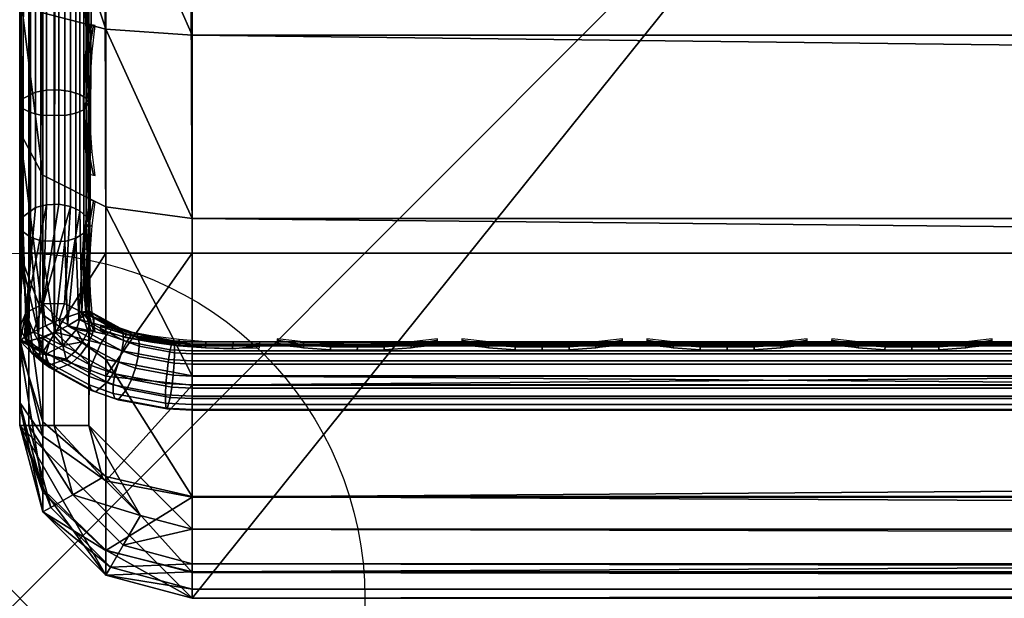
# Model space of a CAD drawing. Header units: inches. Extents: x 0 to 23, y -28 to 0.
# Tile 1 of 108: x 0 to 1.4, y -28 to -27.2. Entities that reach past the tile are written whole.
import ezdxf

# ---------------------------------------------------------------- set-up
doc = ezdxf.new("R2010")
doc.units = ezdxf.units.IN
doc.header["$LTSCALE"] = 0.03937
doc.header["$MEASUREMENT"] = 0
doc.header["$PDMODE"] = 35
doc.header["$PDSIZE"] = 1
for name, color, linetype in [('A-FURN-3-NODE', 7, 'Continuous'), ('A-FURN-3-ST', 151, 'Continuous'), ('A-FURN-3-ST-SEAM', 250, 'Continuous'), ('A-FURN-3-STITCH', 15, 'Continuous')]:
    doc.layers.add(name, color=color, linetype=linetype)
doc.layers.add('A-FURN-3-ST-LM', color=7, linetype='Continuous', true_color=0xffbd7a)

msp = doc.modelspace()

# ---------------------------------------------------------------- linework, layer by layer
at = {"layer": 'A-FURN-3-NODE'}
msp.add_point((0, -28.01), dxfattribs=at)

# ---------------------------------------------------------------- meshes
at = {"layer": 'A-FURN-3-ST'}
mesh = msp.add_polyface(dxfattribs=at)
corners = [(0.25, -0.4912, 5), (22.75, -27.51, 5), (0.25, -27.51, 5), (0.125, -0.4912, 5.0335), (0.125, -27.51, 5.0335), (0.0335, -0.4912, 5.125), (0.0335, -27.51, 5.125), (0, -0.4912, 5.25), (0, -27.51, 5.25), (0.25, -27.7013, 5.0381), (0.125, -27.6885, 5.069), (0.0335, -27.6535, 5.1535), (0, -27.635, 5.2835), (0.25, -26.91, 18), (0.125, -26.91, 17.9665), (0.25, -27.1947, 17.9625), (0.125, -27.186, 17.9302), (0.25, -27.46, 17.8526), (0.125, -27.4433, 17.8236), (0.25, -27.6878, 17.6778), (0.125, -27.6641, 17.6541), (0.0335, -26.91, 17.875), (0.0335, -27.1624, 17.8418), (0.0335, -27.3975, 17.7444), (0.0335, -27.5994, 17.5894), (0, -26.91, 17.75), (0, -27.13, 17.721), (0, -27.335, 17.6361), (0, -27.511, 17.501), (0.0335, -27.7544, 17.3875), (0, -27.6461, 17.325), (0.0335, -1.1, 17.875), (0.125, -1.1, 17.9665), (0.25, -1.1, 18), (22.75, -27.6878, 17.6778), (22.75, -27.46, 17.8526), (22.75, -27.1947, 17.9625), (0, -27.7265, 5.375), (0, -27.76, 5.5), (0, -0.2412, 5.5002), (0, -0.25, 16.9007), (0, -27.76, 16.9), (0, -1.1, 17.75), (0, -27.731, 17.12)]
mesh.append_faces([[corners[k] for k in face] for face in [(0, 1, 2), (3, 2, 4), (5, 4, 6), (7, 6, 8), (9, 10, 2), (2, 10, 4), (4, 10, 11), (4, 11, 6), (6, 11, 8), (8, 11, 12), (13, 14, 15), (15, 14, 16), (15, 16, 17), (17, 16, 18), (17, 18, 19), (19, 18, 20), (14, 21, 16), (16, 21, 22), (16, 22, 23, 18), (18, 23, 24, 20), (21, 25, 22), (22, 25, 26), (22, 26, 23), (23, 26, 27), (23, 27, 24), (24, 27, 28), (24, 28, 29), (29, 28, 30), (31, 25, 21), (32, 21, 14), (33, 14, 13), (19, 34, 17), (17, 35, 15), (15, 36, 13), (2, 1, 9), (12, 37, 8), (8, 38, 39), (40, 38, 41), (42, 41, 25), (25, 41, 43), (25, 43, 30), (30, 28, 25), (25, 28, 27), (25, 27, 26)]])
mesh = msp.add_polyface(dxfattribs=at)
corners = [(0.25, -1.1, 18), (22.75, -1.1, 18), (0.25, -0.8154, 17.9626), (22.75, -0.8154, 17.9626), (0.25, -0.5502, 17.8528), (22.75, -0.5502, 17.8528), (0.25, -0.3225, 17.6781), (0.25, -0.2998, 5.0381), (22.75, -0.2998, 5.0381), (0.25, -0.4912, 5), (0.25, -27.51, 5), (0.125, -0.4912, 5.0335), (0.125, -27.51, 5.0335), (0.0335, -0.4912, 5.125), (0.0335, -27.51, 5.125), (0, -0.4912, 5.25), (0.125, -0.3126, 5.069), (0.0335, -0.3477, 5.1536), (0, -0.3662, 5.2835), (0, -1.1, 17.75), (0.0335, -1.1, 17.875), (0, -0.8801, 17.7211), (0.0335, -0.8478, 17.8418), (0, -0.6752, 17.6362), (0.0335, -0.6127, 17.7445), (0, -0.4992, 17.5013), (0.0335, -0.4108, 17.5897), (0, -0.3641, 17.3254), (0.125, -1.1, 17.9665), (0.125, -0.8241, 17.9302), (0.125, -0.567, 17.8238), (0.125, -0.3462, 17.6544), (0, -26.91, 17.75), (0.0335, -26.91, 17.875), (0.125, -26.91, 17.9665), (0, -27.51, 5.25), (0, -0.2412, 5.5002), (0, -0.2747, 5.3751), (0, -27.76, 5.5), (0, -0.25, 16.9007), (0, -27.76, 16.9), (0, -0.2791, 17.1205), (0.25, -26.91, 18)]
mesh.append_faces([[corners[k] for k in face] for face in [(0, 1, 2), (2, 3, 4), (4, 5, 6), (7, 8, 9), (9, 10, 11), (11, 12, 13), (13, 14, 15), (16, 7, 11), (11, 7, 9), (11, 13, 16), (16, 13, 17), (13, 15, 17), (17, 15, 18), (19, 20, 21), (21, 20, 22), (21, 22, 23), (23, 22, 24), (23, 24, 25), (25, 24, 26), (25, 26, 27), (20, 28, 22), (22, 28, 29), (22, 29, 30, 24), (24, 30, 31, 26), (28, 0, 29), (29, 0, 2), (29, 2, 30), (30, 2, 4), (30, 4, 31), (31, 4, 6), (19, 32, 20), (20, 33, 28), (28, 34, 0), (35, 36, 15), (15, 37, 18), (36, 38, 39), (39, 40, 19), (21, 23, 19), (19, 23, 25), (19, 25, 27), (27, 41, 19), (19, 41, 39), (42, 1, 0)]])
mesh = msp.add_polyface(dxfattribs=at)
corners = [(22.9665, -0.4912, 5.125), (23, -27.51, 5.25), (22.9665, -27.51, 5.125), (22.875, -0.4912, 5.0335), (22.875, -27.51, 5.0335), (22.75, -0.4912, 5), (22.75, -27.51, 5), (22.875, -27.6885, 5.069), (22.75, -27.7013, 5.0381), (22.9665, -27.6535, 5.1535), (23, -27.635, 5.2835), (23, -26.91, 17.75), (22.9665, -26.91, 17.875), (23, -27.13, 17.721), (22.9665, -27.1624, 17.8418), (23, -27.335, 17.6361), (22.9665, -27.3975, 17.7444), (23, -27.511, 17.501), (22.9665, -27.5994, 17.5894), (23, -27.6461, 17.325), (22.875, -26.91, 17.9665), (22.875, -27.186, 17.9302), (22.875, -27.4433, 17.8236), (22.875, -27.6641, 17.6541), (22.75, -26.91, 18), (22.75, -27.1947, 17.9625), (22.75, -27.46, 17.8526), (22.75, -27.6878, 17.6778), (22.875, -1.1, 17.9665), (22.9665, -1.1, 17.875), (23, -1.1, 17.75), (23, -0.2412, 5.5002), (23, -27.76, 5.5), (23, -27.7265, 5.375), (23, -0.25, 16.9007), (23, -27.76, 16.9), (23, -27.731, 17.12), (0.25, -27.46, 17.8526), (0.25, -27.1947, 17.9625), (0.25, -26.91, 18), (0.25, -27.7013, 5.0381), (22.75, -1.1, 18)]
mesh.append_faces([[corners[k] for k in face] for face in [(0, 1, 2), (3, 2, 4), (5, 4, 6), (7, 8, 4), (4, 8, 6), (4, 2, 7), (7, 2, 9), (2, 1, 9), (9, 1, 10), (11, 12, 13), (13, 12, 14), (13, 14, 15), (15, 14, 16), (15, 16, 17), (17, 16, 18), (17, 18, 19), (12, 20, 14), (14, 20, 21), (14, 21, 22, 16), (16, 22, 23, 18), (20, 24, 21), (21, 24, 25), (21, 25, 22), (22, 25, 26), (22, 26, 23), (23, 26, 27), (28, 24, 20), (29, 20, 12), (30, 12, 11), (1, 31, 32), (1, 32, 33), (32, 34, 35), (35, 30, 11), (13, 15, 11), (11, 15, 17), (11, 17, 19), (19, 36, 11), (11, 36, 35), (33, 10, 1), (37, 27, 26), (38, 26, 25), (39, 25, 24), (40, 6, 8), (24, 41, 39)]])
mesh = msp.add_polyface(dxfattribs=at)
corners = [(23, -0.4912, 5.25), (23, -27.51, 5.25), (22.9665, -0.4912, 5.125), (22.9665, -27.51, 5.125), (22.875, -0.4912, 5.0335), (22.875, -27.51, 5.0335), (22.75, -0.4912, 5), (22.875, -0.3126, 5.069), (22.9665, -0.3477, 5.1536), (23, -0.3662, 5.2835), (22.75, -1.1, 18), (22.875, -1.1, 17.9665), (22.75, -0.8154, 17.9626), (22.875, -0.8241, 17.9302), (22.75, -0.5502, 17.8528), (22.875, -0.567, 17.8238), (22.75, -0.3225, 17.6781), (22.875, -0.3462, 17.6544), (22.9665, -1.1, 17.875), (22.9665, -0.8478, 17.8418), (22.9665, -0.6127, 17.7445), (22.9665, -0.4108, 17.5897), (23, -1.1, 17.75), (23, -0.8801, 17.7211), (23, -0.6752, 17.6362), (23, -0.4992, 17.5013), (22.9665, -0.2559, 17.3879), (23, -0.3641, 17.3254), (22.75, -26.91, 18), (22.875, -26.91, 17.9665), (22.9665, -26.91, 17.875), (0.25, -0.8154, 17.9626), (0.25, -0.5502, 17.8528), (0.25, -0.3225, 17.6781), (0.25, -0.4912, 5), (22.75, -0.2998, 5.0381), (22.75, -27.51, 5), (23, -0.2412, 5.5002), (23, -0.2747, 5.3751), (23, -0.25, 16.9007), (23, -27.76, 5.5), (23, -27.76, 16.9), (23, -0.2791, 17.1205)]
mesh.append_faces([[corners[k] for k in face] for face in [(0, 1, 2), (2, 3, 4), (4, 5, 6), (6, 7, 4), (4, 7, 8), (4, 8, 2), (2, 8, 0), (0, 8, 9), (10, 11, 12), (12, 11, 13), (12, 13, 14), (14, 13, 15), (14, 15, 16), (16, 15, 17), (11, 18, 13), (13, 18, 19), (13, 19, 20, 15), (15, 20, 21, 17), (18, 22, 19), (19, 22, 23), (19, 23, 20), (20, 23, 24), (20, 24, 21), (21, 24, 25), (21, 25, 26), (26, 25, 27), (10, 28, 11), (11, 29, 18), (18, 30, 22), (31, 10, 12), (32, 12, 14), (33, 14, 16), (34, 35, 6), (6, 36, 34), (0, 37, 1), (9, 38, 0), (37, 39, 40), (41, 39, 22), (39, 42, 22), (22, 42, 27), (22, 27, 25), (25, 24, 22), (22, 24, 23)]])
mesh = msp.add_polyface(dxfattribs=at)
corners = [(0.25, -28.01, 5.5), (0.125, -27.9765, 5.5), (0.25, -27.9719, 5.3087), (0.125, -27.941, 5.3215), (0.25, -27.8636, 5.1464), (0.125, -27.8399, 5.1701), (0.25, -27.7013, 5.0381), (0.125, -27.6885, 5.069), (0, -27.635, 5.2835), (0.0335, -27.6535, 5.1535), (0.0335, -27.7752, 5.2348), (0, -27.7265, 5.375), (0.0335, -27.8565, 5.3565), (0, -27.76, 5.5), (0.0335, -27.885, 5.5), (0.25, -28.01, 16.9), (0.125, -27.9765, 16.9), (0.0335, -27.885, 16.9), (0, -27.76, 16.9), (0.25, -27.6878, 17.6778), (0.125, -27.6641, 17.6541), (0.25, -27.8626, 17.45), (0.125, -27.8336, 17.4333), (0.25, -27.9725, 17.1847), (0.125, -27.9402, 17.176), (0.0335, -27.8518, 17.1523), (0, -27.731, 17.12), (0.0335, -27.5994, 17.5894), (0.0335, -27.7544, 17.3875), (0, -27.6461, 17.325), (22.75, -28.01, 16.9), (22.75, -27.9725, 17.1847), (22.75, -27.8626, 17.45), (22.75, -27.7013, 5.0381), (22.75, -27.8636, 5.1464), (22.75, -27.9719, 5.3087), (0, -27.51, 5.25)]
mesh.append_faces([[corners[k] for k in face] for face in [(0, 1, 2), (2, 1, 3), (2, 3, 4), (4, 3, 5), (4, 5, 6), (6, 5, 7), (8, 9, 10), (8, 10, 11), (11, 10, 12), (11, 12, 13), (13, 12, 14), (14, 12, 3), (14, 3, 1), (5, 3, 12, 10), (5, 10, 9, 7), (0, 15, 1), (1, 15, 16), (1, 16, 14), (14, 16, 17), (14, 17, 13), (13, 17, 18), (19, 20, 21), (21, 20, 22), (21, 22, 23), (23, 22, 24), (23, 24, 15), (15, 24, 16), (16, 24, 25), (16, 25, 17), (17, 25, 26), (17, 26, 18), (20, 27, 28, 22), (22, 28, 25, 24), (28, 29, 25), (25, 29, 26), (15, 30, 23), (23, 31, 21), (21, 32, 19), (0, 30, 15), (6, 33, 4), (4, 34, 2), (2, 35, 0), (36, 11, 13)]])
mesh = msp.add_polyface(dxfattribs=at)
corners = [(23, -27.7265, 5.375), (23, -27.76, 5.5), (22.9665, -27.8565, 5.3565), (22.9665, -27.885, 5.5), (22.875, -27.9765, 5.5), (22.875, -27.941, 5.3215), (22.75, -28.01, 5.5), (22.75, -27.9719, 5.3087), (22.875, -27.8399, 5.1701), (22.75, -27.8636, 5.1464), (22.875, -27.6885, 5.069), (22.75, -27.7013, 5.0381), (22.9665, -27.6535, 5.1535), (22.9665, -27.7752, 5.2348), (23, -27.635, 5.2835), (23, -27.76, 16.9), (22.9665, -27.885, 16.9), (22.875, -27.9765, 16.9), (22.75, -28.01, 16.9), (23, -27.6461, 17.325), (22.9665, -27.5994, 17.5894), (22.9665, -27.7544, 17.3875), (23, -27.731, 17.12), (22.9665, -27.8518, 17.1523), (22.875, -27.9402, 17.176), (22.75, -27.9725, 17.1847), (22.875, -27.6641, 17.6541), (22.875, -27.8336, 17.4333), (22.75, -27.6878, 17.6778), (22.75, -27.8626, 17.45), (0.25, -27.9725, 17.1847), (0.25, -27.8626, 17.45), (0.25, -27.6878, 17.6778), (0.25, -28.01, 5.5), (0.25, -27.8636, 5.1464), (0.25, -27.9719, 5.3087)]
mesh.append_faces([[corners[k] for k in face] for face in [(0, 1, 2), (2, 1, 3), (2, 3, 4), (2, 4, 5), (5, 4, 6), (5, 6, 7), (5, 7, 8), (8, 7, 9), (8, 9, 10), (10, 9, 11), (10, 12, 13, 8), (8, 13, 2, 5), (12, 14, 13), (13, 14, 0), (13, 0, 2), (1, 15, 3), (3, 15, 16), (3, 16, 4), (4, 16, 17), (4, 17, 6), (6, 17, 18), (19, 20, 21), (19, 21, 22), (22, 21, 23), (22, 23, 15), (15, 23, 16), (16, 23, 24), (16, 24, 17), (17, 24, 25), (17, 25, 18), (20, 26, 27, 21), (21, 27, 24, 23), (26, 28, 27), (27, 28, 29), (27, 29, 24), (24, 29, 25), (30, 18, 25), (31, 25, 29), (32, 29, 28), (6, 18, 33), (34, 11, 9), (35, 9, 7), (33, 7, 6)]])
at = {"layer": 'A-FURN-3-ST-LM'}
mesh = msp.add_polyface(dxfattribs=at)
corners = [(0.1, -27.76, 18.5), (0.05, -27.76, 18.4866), (0.1201, -27.835, 18.5), (0.0768, -27.86, 18.4866), (0.175, -27.8899, 18.5), (0.15, -27.9332, 18.4866), (0.25, -27.91, 18.5), (0.25, -27.96, 18.4866), (0.1317, -27.9649, 18.45), (0.25, -27.9966, 18.45), (0.125, -27.9765, 18.4), (0.25, -28.01, 18.4), (0.0134, -27.76, 18.45), (0.0451, -27.8783, 18.45), (0, -27.76, 18.4), (0.0335, -27.885, 18.4), (0.1, -0.25, 18.5), (0.05, -0.25, 18.4866), (0.0134, -0.25, 18.45), (0, -0.25, 18.4), (22.75, -28.01, 18.4), (22.75, -27.9966, 18.45), (22.75, -27.96, 18.4866), (22.75, -27.91, 18.5), (0.25, -0.1, 18.5), (0.25, -0.05, 18.4866), (0.175, -0.1201, 18.5), (0.15, -0.0768, 18.4866), (0.1201, -0.175, 18.5), (0.0768, -0.15, 18.4866), (0.0451, -0.1317, 18.45), (0.0335, -0.125, 18.4), (0.25, -0.0134, 18.45), (0.1317, -0.0451, 18.45), (0.25, 0, 18.4), (0.125, -0.0335, 18.4), (23, -27.76, 18.4), (22.9866, -27.76, 18.45), (22.9665, -27.885, 18.4), (22.9549, -27.8783, 18.45), (22.875, -27.9765, 18.4), (22.8683, -27.9649, 18.45), (22.85, -27.9332, 18.4866), (22.825, -27.8899, 18.5), (22.95, -27.76, 18.4866), (22.9232, -27.86, 18.4866), (22.9, -27.76, 18.5), (22.8799, -27.835, 18.5), (22.75, -0.1, 18.5), (22.75, -0.05, 18.4866), (22.75, -0.0134, 18.45), (22.75, 0, 18.4), (23, -0.25, 18.4), (22.9866, -0.25, 18.45), (22.95, -0.25, 18.4866), (22.9, -0.25, 18.5), (22.875, -0.0335, 18.4), (22.8683, -0.0451, 18.45), (22.9665, -0.125, 18.4), (22.9549, -0.1317, 18.45), (22.9232, -0.15, 18.4866), (22.8799, -0.175, 18.5), (22.85, -0.0768, 18.4866), (22.825, -0.1201, 18.5), (23, -0.25, 18), (23, -27.76, 18), (22.9665, -27.885, 18), (22.875, -27.9765, 18), (22.75, -28.01, 18), (0.25, -28.01, 18), (0.125, -27.9765, 18), (0.0335, -27.885, 18), (0, -27.76, 18), (0, -0.25, 18), (0.0335, -0.125, 18), (0.125, -0.0335, 18), (0.25, 0, 18), (22.75, 0, 18), (22.875, -0.0335, 18), (22.9665, -0.125, 18)]
mesh.append_faces([[corners[k] for k in face] for face in [(0, 1, 2), (2, 1, 3), (2, 3, 4), (4, 3, 5), (4, 5, 6), (6, 5, 7), (7, 5, 8), (7, 8, 9), (9, 8, 10), (9, 10, 11), (1, 12, 3), (3, 12, 13), (3, 13, 8, 5), (12, 14, 13), (13, 14, 15), (13, 15, 8), (8, 15, 10), (0, 16, 1), (1, 16, 17), (1, 17, 12), (12, 17, 18), (12, 18, 14), (14, 18, 19), (11, 20, 9), (9, 20, 21), (9, 21, 7), (7, 21, 22), (7, 22, 6), (6, 22, 23), (24, 25, 26), (26, 25, 27), (26, 27, 28), (28, 27, 29), (28, 29, 16), (16, 29, 17), (17, 29, 30), (17, 30, 18), (18, 30, 31), (18, 31, 19), (25, 32, 27), (27, 32, 33), (27, 33, 30, 29), (32, 34, 33), (33, 34, 35), (33, 35, 30), (30, 35, 31), (36, 37, 38), (38, 37, 39), (38, 39, 40), (40, 39, 41), (40, 41, 20), (20, 41, 21), (21, 41, 42), (21, 42, 22), (22, 42, 43), (22, 43, 23), (37, 44, 39), (39, 44, 45), (39, 45, 42, 41), (44, 46, 45), (45, 46, 47), (45, 47, 42), (42, 47, 43), (24, 48, 25), (25, 48, 49), (25, 49, 32), (32, 49, 50), (32, 50, 34), (34, 50, 51), (36, 52, 37), (37, 52, 53), (37, 53, 44), (44, 53, 54), (44, 54, 46), (46, 54, 55), (51, 50, 56), (56, 50, 57), (56, 57, 58), (58, 57, 59), (58, 59, 52), (52, 59, 53), (53, 59, 60), (53, 60, 54), (54, 60, 61), (54, 61, 55), (50, 49, 57), (57, 49, 62), (57, 62, 60, 59), (49, 48, 62), (62, 48, 63), (62, 63, 60), (60, 63, 61), (52, 36, 64), (64, 36, 65), (65, 36, 66), (66, 36, 38), (66, 38, 67), (67, 38, 40), (67, 40, 68), (68, 40, 20), (20, 11, 68), (68, 11, 69), (69, 11, 70), (70, 11, 10), (70, 10, 71), (71, 10, 15), (71, 15, 72), (72, 15, 14), (2, 4, 0), (0, 4, 6), (0, 6, 24), (24, 6, 23), (24, 23, 48), (48, 23, 46), (48, 46, 55), (23, 43, 46), (46, 43, 47), (61, 63, 55), (55, 63, 48), (0, 24, 16), (16, 24, 26), (16, 26, 28), (14, 19, 72), (72, 19, 73), (73, 19, 74), (74, 19, 31), (74, 31, 75), (75, 31, 35), (75, 35, 76), (76, 35, 34), (34, 51, 76), (76, 51, 77), (77, 51, 78), (78, 51, 56), (78, 56, 79), (79, 56, 58), (79, 58, 64), (64, 58, 52)]])
mesh.append_faces([[corners[k] for k in face] for face in [(75, 73, 74), (67, 65, 66)]], dxfattribs={"vtx0": -1})
mesh.append_faces([[corners[k] for k in face] for face in [(70, 72, 69), (76, 73, 75), (78, 64, 77), (68, 65, 67)]], dxfattribs={"vtx0": -1, "vtx1": -1})
mesh.append_faces([[corners[k] for k in face] for face in [(69, 72, 76), (77, 65, 68)]], dxfattribs={"vtx0": -1, "vtx1": -1, "vtx2": -1})
mesh.append_faces([[corners[k] for k in face] for face in [(69, 76, 77), (77, 64, 65)]], dxfattribs={"vtx0": -1, "vtx2": -1})
mesh.append_faces([[corners[k] for k in face] for face in [(72, 73, 76), (68, 69, 77)]], dxfattribs={"vtx1": -1, "vtx2": -1})
mesh.append_faces([[corners[k] for k in face] for face in [(70, 71, 72), (78, 79, 64)]], dxfattribs={"vtx2": -1})
at = {"layer": 'A-FURN-3-ST-SEAM'}
mesh = msp.add_polyface(dxfattribs=at)
corners = [(0.0567, -27.4394, 17.6892), (0.039, -27.44, 17.69), (0.039, -27.2741, 17.7791), (0.0567, -27.2737, 17.7781), (0.039, -27.0939, 17.8334), (0.0567, -27.0937, 17.8324), (0.0003, -27.1041, 17.8854), (0.0019, -27.1007, 17.868), (0.0019, -27.2876, 17.8117), (0.0003, -27.2944, 17.8281), (0.0019, -27.4597, 17.7193), (0.0003, -27.4695, 17.734), (0.0228, -27.4441, 17.6961), (0.0228, -27.2769, 17.7858), (0.0228, -27.0953, 17.8406), (0.1, -27.2927, 17.8239), (0.0929, -27.3025, 17.8475), (0.1, -27.4463, 17.7439), (0.1, -27.1032, 17.881), (0.0929, -27.1082, 17.906), (0.1, -27.2772, 17.8301), (0.0812, -27.1108, 17.9192), (0.0812, -27.3076, 17.8599), (0.0812, -27.4887, 17.7627), (0.0929, -27.4812, 17.7515), (0.0655, -27.1123, 17.9272), (0.0655, -27.3107, 17.8674), (0.0655, -27.4933, 17.7694), (0.0051, -27.1074, 17.9022), (0.0051, -27.301, 17.8439), (0.0051, -27.4791, 17.7483), (0.0872, -27.097, 17.8491), (0.0965, -27.0999, 17.8639), (0.0965, -27.286, 17.8078), (0.0872, -27.2803, 17.7939), (0.0965, -27.4573, 17.7159), (0.0872, -27.4489, 17.7033), (0.0304, -27.3102, 17.8662), (0.0304, -27.1121, 17.9259), (0.0155, -27.4872, 17.7603), (0.0155, -27.3065, 17.8573), (0.0304, -27.4926, 17.7684), (0.0734, -27.4427, 17.694), (0.0734, -27.2759, 17.7835), (0.0155, -27.1102, 17.9164), (0.0734, -27.0948, 17.8381)]
mesh.append_faces([[corners[k] for k in face] for face in [(0, 1, 2, 3), (3, 2, 4, 5), (6, 7, 8, 9), (9, 8, 10, 11), (1, 12, 13, 2), (2, 13, 14, 4), (15, 16, 17), (18, 19, 20), (20, 19, 16), (20, 16, 15), (19, 21, 22, 16), (16, 22, 23, 24), (21, 25, 26, 22), (22, 26, 27, 23), (28, 6, 9, 29), (29, 9, 11, 30), (31, 32, 33, 34), (34, 33, 35, 36), (32, 18, 20), (32, 20, 33), (33, 20, 15), (33, 15, 17), (33, 17, 35), (37, 26, 25, 38), (29, 30, 39, 40), (40, 39, 41, 37), (13, 12, 10, 8), (34, 36, 42, 43), (43, 42, 0, 3), (40, 37, 38, 44), (29, 40, 44, 28), (13, 8, 7, 14), (43, 3, 5, 45), (34, 43, 45, 31)]])
mesh = msp.add_polyface(dxfattribs=at)
corners = [(0.09, -27.5959, 17.5859), (0.0965, -27.4573, 17.7159), (0.0999, -27.5938, 17.6261), (0.1, -27.467, 17.7303), (0.1, -27.594, 17.6295), (0.0872, -27.4489, 17.7033), (0.0647, -27.5833, 17.5733), (0.0734, -27.4427, 17.694), (0.0338, -27.5837, 17.5737), (0.0567, -27.4394, 17.6892), (0.039, -27.44, 17.69), (0.0003, -27.4695, 17.734), (0.0019, -27.4597, 17.7193), (0, -27.6176, 17.6076), (0.0091, -27.5968, 17.5868), (0.0228, -27.4441, 17.6961), (0.0051, -27.4791, 17.7483), (0.01, -27.6383, 17.6283), (0.0102, -27.6383, 17.6287), (0.0155, -27.4872, 17.7603), (0.0274, -27.6339, 17.6531), (0.0304, -27.4926, 17.7684), (0.0508, -27.6247, 17.6692), (0.0655, -27.4933, 17.7694), (0.0692, -27.6156, 17.6724), (0.0812, -27.4887, 17.7627), (0.0859, -27.6057, 17.666), (0.0929, -27.4812, 17.7515), (0.0966, -27.5979, 17.6505), (0.1, -27.5941, 17.6303), (0.1, -27.4463, 17.7439), (0.0929, -27.3025, 17.8475), (0.0655, -27.3107, 17.8674), (0.0304, -27.3102, 17.8662)]
mesh.append_faces([[corners[k] for k in face] for face in [(0, 1, 2), (2, 1, 3), (2, 3, 4), (1, 0, 5), (5, 0, 6), (5, 6, 7), (7, 6, 8), (7, 8, 9), (9, 8, 10), (11, 12, 13), (13, 12, 14), (14, 12, 15), (14, 15, 10), (8, 14, 10), (11, 13, 16), (16, 13, 17), (16, 17, 18), (16, 18, 19), (19, 18, 20), (19, 20, 21), (21, 20, 22), (21, 22, 23), (23, 22, 24), (23, 24, 25), (25, 24, 26), (25, 26, 27), (27, 26, 28), (27, 28, 3), (3, 28, 29), (3, 29, 4), (30, 31, 27), (30, 27, 3), (1, 30, 3), (21, 23, 32, 33)]])
mesh = msp.add_polyface(dxfattribs=at)
corners = [(0.0753, -27.6694, 17.5896), (0.0515, -27.6792, 17.6133), (0.0426, -27.6726, 17.6068), (0.0674, -27.6635, 17.5838), (0.0376, -27.6572, 17.58), (0.0176, -27.655, 17.6034), (0.0338, -27.669, 17.6218), (0.0291, -27.6603, 17.6366), (0.0431, -27.6759, 17.6286), (0.0386, -27.6673, 17.6436), (0.1036, -27.6731, 17.6981), (0.0508, -27.6247, 17.6692), (0.0427, -27.6401, 17.6652), (0.0334, -27.6332, 17.6583), (0.0274, -27.6339, 17.6531), (0.0289, -27.6479, 17.6494), (0.0102, -27.6383, 17.6287), (0.01, -27.6383, 17.6283), (0.0623, -27.6441, 17.5669), (0.0384, -27.6549, 17.6565), (0.0005, -27.637, 17.5772), (0.007, -27.6317, 17.5565), (0.02, -27.6241, 17.5436), (0.0376, -27.6154, 17.5403), (0.0571, -27.607, 17.5472), (0.0647, -27.5833, 17.5733), (0.0338, -27.5837, 17.5737), (0.0091, -27.5968, 17.5868), (0, -27.6176, 17.6076)]
mesh.append_faces([[corners[k] for k in face] for face in [(0, 1, 2, 3), (3, 2, 4), (4, 2, 5), (5, 2, 6), (5, 6, 7), (7, 6, 8, 9), (10, 11, 12), (12, 11, 13), (13, 11, 14), (13, 14, 15), (15, 14, 16), (15, 16, 7), (7, 16, 17), (7, 17, 5), (4, 18, 3), (1, 8, 6, 2), (19, 12, 13, 15), (9, 19, 15, 7), (17, 20, 5), (5, 20, 4), (4, 20, 21), (4, 21, 22), (4, 22, 18), (18, 22, 23), (18, 23, 24), (25, 24, 26), (26, 24, 23), (26, 23, 22), (26, 22, 27), (27, 22, 21), (27, 21, 20), (17, 28, 20), (20, 28, 27)]])
mesh = msp.add_polyface(dxfattribs=at)
corners = [(0.1015, -27.5949, 17.6272), (0.1069, -27.6024, 17.6121), (0.0999, -27.5938, 17.6261), (0.1005, -27.5976, 17.6074), (0.09, -27.5959, 17.5859), (0.1017, -27.6093, 17.5941), (0.0985, -27.6236, 17.5839), (0.108, -27.6141, 17.5988), (0.105, -27.6284, 17.5887), (0.098, -27.6437, 17.5832), (0.0912, -27.6386, 17.5782), (0.0823, -27.6207, 17.5691), (0.0623, -27.6441, 17.5669), (0.0802, -27.6526, 17.5783), (0.0674, -27.6635, 17.5838), (0.0875, -27.658, 17.5837), (0.0753, -27.6694, 17.5896), (0.1357, -27.6839, 17.6094), (0.1269, -27.6972, 17.6173), (0.1099, -27.7109, 17.6448), (0.0515, -27.6792, 17.6133), (0.0386, -27.6673, 17.6436), (0.0431, -27.6759, 17.6286), (0.1039, -27.7089, 17.6614), (0.1007, -27.701, 17.6771), (0.1, -27.594, 17.6295), (0.1, -27.5941, 17.6303), (0.0966, -27.5979, 17.6505), (0.0859, -27.6057, 17.666), (0.1352, -27.62, 17.6751), (0.1458, -27.6186, 17.6508), (0.1263, -27.6281, 17.6884), (0.0692, -27.6156, 17.6724), (0.1175, -27.6408, 17.697), (0.0508, -27.6247, 17.6692), (0.1036, -27.6731, 17.6981), (0.0427, -27.6401, 17.6652), (0.0384, -27.6549, 17.6565), (0.1005, -27.6887, 17.69), (0.0571, -27.607, 17.5472), (0.0647, -27.5833, 17.5733)]
mesh.append_faces([[corners[k] for k in face] for face in [(0, 1, 2), (2, 1, 3), (2, 3, 4), (4, 3, 5), (4, 5, 6), (6, 5, 7, 8), (8, 9, 10, 6), (6, 10, 11), (11, 10, 12), (12, 10, 13), (12, 13, 14), (14, 13, 15, 16), (16, 15, 17, 18), (18, 19, 20, 16), (21, 22, 23, 24), (2, 25, 0), (0, 25, 26), (0, 26, 27), (28, 29, 27), (27, 30, 0), (29, 28, 31), (31, 28, 32), (31, 32, 33), (33, 32, 34), (33, 34, 35), (35, 36, 37, 38), (38, 37, 21, 24), (11, 4, 6), (19, 23, 22, 20), (9, 15, 13, 10), (1, 7, 5, 3), (4, 11, 39), (39, 11, 12), (4, 39, 40)]])
mesh = msp.add_polyface(dxfattribs=at)
corners = [(0.1697, -27.6272, 17.6593), (0.1726, -27.6335, 17.643), (0.1458, -27.6186, 17.6508), (0.1496, -27.6252, 17.6348), (0.1015, -27.5949, 17.6272), (0.1069, -27.6024, 17.6121), (0.105, -27.6284, 17.5887), (0.108, -27.6141, 17.5988), (0.1504, -27.6367, 17.6213), (0.1482, -27.6515, 17.6117), (0.1732, -27.6449, 17.6294), (0.1715, -27.6599, 17.62), (0.1677, -27.6768, 17.6161), (0.1432, -27.668, 17.6073), (0.098, -27.6437, 17.5832), (0.1269, -27.6972, 17.6173), (0.1357, -27.6839, 17.6094), (0.1621, -27.6933, 17.6188), (0.1554, -27.7074, 17.6274), (0.2182, -27.7191, 17.639), (0.2136, -27.7358, 17.6695), (0.1426, -27.7224, 17.6562), (0.1099, -27.7109, 17.6448), (0.1007, -27.701, 17.6771), (0.1039, -27.7089, 17.6614), (0.138, -27.7209, 17.6733), (0.1356, -27.7133, 17.6893), (0.212, -27.7348, 17.6872), (0.2111, -27.7276, 17.7035), (0.1352, -27.62, 17.6751), (0.1616, -27.6295, 17.6845), (0.2233, -27.6371, 17.6691), (0.0966, -27.5979, 17.6505), (0.0875, -27.658, 17.5837), (0.218, -27.65, 17.7102), (0.2204, -27.6404, 17.6953), (0.155, -27.6382, 17.6985), (0.1263, -27.6281, 17.6884), (0.2157, -27.6644, 17.7204), (0.1483, -27.6518, 17.7078), (0.1175, -27.6408, 17.697), (0.2119, -27.6992, 17.7239), (0.1378, -27.6852, 17.71), (0.1036, -27.6731, 17.6981), (0.2111, -27.7153, 17.7164), (0.1355, -27.701, 17.7022), (0.1005, -27.6887, 17.69)]
mesh.append_faces([[corners[k] for k in face] for face in [(0, 1, 2), (2, 1, 3), (2, 3, 4), (4, 3, 5), (6, 7, 8, 9), (9, 8, 10, 11), (11, 12, 13, 9), (9, 13, 14, 6), (15, 16, 17, 18), (19, 20, 21, 18), (18, 21, 22, 15), (23, 24, 25, 26), (26, 25, 27, 28), (2, 29, 0), (0, 29, 30), (0, 30, 31), (32, 29, 2), (20, 27, 25, 21), (21, 25, 24, 22), (12, 17, 16, 13), (13, 16, 33, 14), (1, 10, 8, 3), (3, 8, 7, 5), (34, 35, 30, 36), (36, 30, 29, 37), (38, 34, 36, 39), (39, 36, 37, 40), (41, 38, 39, 42), (42, 39, 40, 43), (44, 41, 42, 45), (45, 42, 43, 46), (28, 44, 45, 26), (26, 45, 46, 23)]])
mesh = msp.add_polyface(dxfattribs=at)
corners = [(0.25, -27.6385, 17.6706), (2.125, -27.6444, 17.6539), (0.25, -27.6444, 17.6539), (0.2233, -27.6371, 17.6691), (0.2243, -27.643, 17.6525), (0.1697, -27.6272, 17.6593), (0.1726, -27.6335, 17.643), (0.1715, -27.6599, 17.62), (0.1732, -27.6449, 17.6294), (0.2245, -27.6544, 17.6388), (0.224, -27.6696, 17.6296), (0.25, -27.6558, 17.6402), (0.25, -27.671, 17.631), (2.125, -27.6558, 17.6402), (2.125, -27.671, 17.631), (2.125, -27.6884, 17.6276), (0.25, -27.6884, 17.6276), (0.2226, -27.6869, 17.6261), (0.1677, -27.6768, 17.6161), (0.1554, -27.7074, 17.6274), (0.1621, -27.6933, 17.6188), (0.2206, -27.7042, 17.6296), (0.2182, -27.7191, 17.639), (0.25, -27.7057, 17.6311), (0.25, -27.7207, 17.6406), (2.125, -27.7057, 17.6311), (2.125, -27.7207, 17.6406), (0.25, -27.7376, 17.6713), (0.2136, -27.7358, 17.6695), (0.2111, -27.7276, 17.7035), (0.212, -27.7348, 17.6872), (0.25, -27.7367, 17.689), (0.25, -27.7295, 17.7053), (0.2204, -27.6404, 17.6953), (0.25, -27.642, 17.6969), (2.125, -27.6385, 17.6706), (0.1616, -27.6295, 17.6845), (2.125, -27.6517, 17.7118), (2.125, -27.642, 17.6969), (0.25, -27.6517, 17.7118), (0.218, -27.65, 17.7102), (2.125, -27.6661, 17.7221), (0.25, -27.6661, 17.7221), (0.2157, -27.6644, 17.7204), (0.25, -27.701, 17.7257), (0.2119, -27.6992, 17.7239), (0.25, -27.7171, 17.7182), (0.2111, -27.7153, 17.7164)]
mesh.append_faces([[corners[k] for k in face] for face in [(0, 1, 2), (0, 2, 3), (3, 2, 4), (3, 4, 5), (5, 4, 6), (7, 8, 9, 10), (10, 9, 11, 12), (12, 11, 13, 14), (14, 15, 16, 12), (12, 16, 17, 10), (10, 17, 18, 7), (19, 20, 21, 22), (22, 21, 23, 24), (24, 23, 25, 26), (24, 27, 28, 22), (29, 30, 31, 32), (3, 33, 0), (0, 33, 34), (0, 34, 35), (3, 36, 33), (27, 31, 30, 28), (15, 25, 23, 16), (16, 23, 21, 17), (17, 21, 20, 18), (1, 13, 11, 2), (2, 11, 9, 4), (4, 9, 8, 6), (37, 38, 34, 39), (39, 34, 33, 40), (41, 37, 39, 42), (42, 39, 40, 43), (44, 42, 43, 45), (46, 44, 45, 47), (32, 46, 47, 29)]])
mesh = msp.add_polyface(dxfattribs=at)
corners = [(4, -27.6385, 17.6706), (5.875, -27.6444, 17.6539), (4, -27.6444, 17.6539), (2.125, -27.6385, 17.6706), (2.125, -27.6444, 17.6539), (0.25, -27.6385, 17.6706), (2.125, -27.671, 17.631), (2.125, -27.6558, 17.6402), (4, -27.6558, 17.6402), (4, -27.671, 17.631), (5.875, -27.6558, 17.6402), (5.875, -27.671, 17.631), (5.875, -27.6884, 17.6276), (4, -27.6884, 17.6276), (2.125, -27.6884, 17.6276), (2.125, -27.7207, 17.6406), (2.125, -27.7057, 17.6311), (4, -27.7057, 17.6311), (4, -27.7207, 17.6406), (5.875, -27.7057, 17.6311), (5.875, -27.7207, 17.6406), (4, -27.7376, 17.6713), (2.125, -27.7376, 17.6713), (0.25, -27.7376, 17.6713), (0.25, -27.7207, 17.6406), (0.25, -27.7295, 17.7053), (0.25, -27.7367, 17.689), (2.125, -27.7367, 17.689), (2.125, -27.7295, 17.7053), (4, -27.7367, 17.689), (4, -27.7295, 17.7053), (0.25, -27.642, 17.6969), (2.125, -27.642, 17.6969), (4, -27.642, 17.6969), (5.875, -27.6385, 17.6706), (5.875, -27.6517, 17.7118), (5.875, -27.642, 17.6969), (4, -27.6517, 17.7118), (2.125, -27.6517, 17.7118), (5.875, -27.6661, 17.7221), (4, -27.6661, 17.7221), (2.125, -27.6661, 17.7221), (4, -27.701, 17.7257), (2.125, -27.701, 17.7257), (0.25, -27.6661, 17.7221), (0.25, -27.701, 17.7257), (4, -27.7171, 17.7182), (2.125, -27.7171, 17.7182), (0.25, -27.7171, 17.7182)]
mesh.append_faces([[corners[k] for k in face] for face in [(0, 1, 2), (0, 2, 3), (3, 2, 4), (3, 4, 5), (15, 22, 23, 24), (25, 26, 27, 28), (3, 31, 32), (3, 32, 0), (0, 32, 33), (0, 33, 34), (22, 27, 26, 23), (43, 41, 44, 45), (47, 43, 45, 48), (28, 47, 48, 25)]])
mesh.append_faces([[corners[k] for k in face] for face in [(9, 13, 14, 6), (18, 21, 22, 15), (21, 29, 27, 22), (13, 17, 16, 14), (2, 8, 7, 4), (37, 33, 32, 38), (40, 37, 38, 41), (42, 40, 41, 43), (46, 42, 43, 47), (30, 46, 47, 28)]], dxfattribs={"vtx0": -1})
mesh.append_faces([[corners[k] for k in face] for face in [(9, 8, 10, 11), (11, 12, 13, 9), (18, 17, 19, 20), (12, 19, 17, 13), (1, 10, 8, 2), (35, 36, 33, 37), (39, 35, 37, 40)]], dxfattribs={"vtx0": -1, "vtx2": -1})
mesh.append_faces([[corners[k] for k in face] for face in [(6, 7, 8, 9), (15, 16, 17, 18), (28, 27, 29, 30)]], dxfattribs={"vtx2": -1})
at = {"layer": 'A-FURN-3-STITCH'}
mesh = msp.add_polymesh((7, 4), dxfattribs=at)
for k, corner in enumerate([(0.1007, -27.3956, 17.8326), (0.1028, -27.3961, 17.8339), (0.1071, -27.3971, 17.8366), (0.1093, -27.3977, 17.838), (0.0964, -27.362, 17.8522), (0.096, -27.3639, 17.8571), (0.1003, -27.3649, 17.8598), (0.105, -27.3641, 17.8577), (0.0938, -27.3271, 17.8697), (0.0934, -27.329, 17.8745), (0.0977, -27.33, 17.8772), (0.1024, -27.3292, 17.8751), (0.0929, -27.2911, 17.8849), (0.0926, -27.293, 17.8897), (0.0969, -27.294, 17.8924), (0.1016, -27.2932, 17.8903), (0.0938, -27.2542, 17.8977), (0.0934, -27.256, 17.9025), (0.0977, -27.2571, 17.9052), (0.1024, -27.2563, 17.9031), (0.0964, -27.2166, 17.908), (0.096, -27.2184, 17.9129), (0.1003, -27.2195, 17.9156), (0.105, -27.2187, 17.9135), (0.1007, -27.1785, 17.9159), (0.1028, -27.179, 17.9173), (0.1071, -27.1801, 17.92), (0.1093, -27.1806, 17.9213)]):
    mesh.set_mesh_vertex(divmod(k, 4), corner)
mesh = msp.add_polymesh((7, 4), dxfattribs=at)
for k, corner in enumerate([(0.1007, -27.6204, 17.6751), (0.1028, -27.6212, 17.6763), (0.1071, -27.6229, 17.6786), (0.1093, -27.6238, 17.6798), (0.0964, -27.5931, 17.7028), (0.096, -27.5961, 17.707), (0.1003, -27.5978, 17.7093), (0.105, -27.5965, 17.7075), (0.0938, -27.5639, 17.7287), (0.0934, -27.5669, 17.7329), (0.0977, -27.5687, 17.7352), (0.1024, -27.5673, 17.7334), (0.0929, -27.533, 17.7527), (0.0926, -27.5361, 17.7569), (0.0969, -27.5378, 17.7592), (0.1016, -27.5365, 17.7574), (0.0938, -27.5007, 17.7746), (0.0934, -27.5037, 17.7788), (0.0977, -27.5054, 17.7812), (0.1024, -27.5041, 17.7793), (0.0964, -27.467, 17.7943), (0.096, -27.4701, 17.7985), (0.1003, -27.4718, 17.8009), (0.105, -27.4704, 17.7991), (0.1007, -27.4323, 17.8118), (0.1028, -27.4332, 17.813), (0.1071, -27.4349, 17.8154), (0.1093, -27.4357, 17.8165)]):
    mesh.set_mesh_vertex(divmod(k, 4), corner)
mesh = msp.add_polymesh((7, 4), dxfattribs=at)
for k, corner in enumerate([(0.3475, -27.6471, 17.7213), (0.3476, -27.6451, 17.7229), (0.3479, -27.641, 17.7262), (0.348, -27.639, 17.7278), (0.3086, -27.6478, 17.7249), (0.3082, -27.6486, 17.7301), (0.3084, -27.6445, 17.7333), (0.3091, -27.6397, 17.7314), (0.2695, -27.6466, 17.7262), (0.2691, -27.6473, 17.7313), (0.2694, -27.6433, 17.7346), (0.27, -27.6385, 17.7327), (0.2306, -27.6434, 17.725), (0.2302, -27.6442, 17.7301), (0.2304, -27.6401, 17.7334), (0.231, -27.6353, 17.7315), (0.192, -27.6383, 17.7215), (0.1916, -27.6391, 17.7266), (0.1918, -27.6351, 17.7299), (0.1924, -27.6302, 17.728), (0.1539, -27.6314, 17.7156), (0.1535, -27.6322, 17.7207), (0.1538, -27.6281, 17.724), (0.1544, -27.6233, 17.7221), (0.1167, -27.6227, 17.7073), (0.1168, -27.6207, 17.709), (0.1171, -27.6166, 17.7123), (0.1172, -27.6145, 17.7139)]):
    mesh.set_mesh_vertex(divmod(k, 4), corner)
mesh = msp.add_polymesh((7, 4), dxfattribs=at)
for k, corner in enumerate([(0.6053, -27.6428, 17.7154), (0.6053, -27.6406, 17.7168), (0.6054, -27.6363, 17.7197), (0.6054, -27.6341, 17.7212), (0.567, -27.647, 17.722), (0.5671, -27.6474, 17.7272), (0.5671, -27.6431, 17.7302), (0.5671, -27.6384, 17.7279), (0.5282, -27.6496, 17.7262), (0.5283, -27.65, 17.7314), (0.5283, -27.6457, 17.7343), (0.5283, -27.641, 17.7321), (0.4892, -27.6505, 17.7279), (0.4892, -27.6508, 17.733), (0.4893, -27.6465, 17.736), (0.4892, -27.6418, 17.7337), (0.4501, -27.6496, 17.727), (0.4502, -27.65, 17.7321), (0.4502, -27.6457, 17.7351), (0.4502, -27.641, 17.7328), (0.4112, -27.647, 17.7235), (0.4113, -27.6474, 17.7287), (0.4113, -27.6431, 17.7316), (0.4113, -27.6384, 17.7294), (0.3728, -27.6428, 17.7176), (0.3728, -27.6406, 17.7191), (0.3729, -27.6363, 17.722), (0.3729, -27.6341, 17.7234)]):
    mesh.set_mesh_vertex(divmod(k, 4), corner)
mesh = msp.add_polymesh((7, 4), dxfattribs=at)
for k, corner in enumerate([(0.8732, -27.6428, 17.7154), (0.8732, -27.6406, 17.7168), (0.8732, -27.6363, 17.7197), (0.8732, -27.6341, 17.7212), (0.8349, -27.647, 17.722), (0.8349, -27.6474, 17.7272), (0.835, -27.6431, 17.7302), (0.8349, -27.6384, 17.7279), (0.7961, -27.6496, 17.7262), (0.7962, -27.65, 17.7314), (0.7962, -27.6457, 17.7343), (0.7962, -27.641, 17.7321), (0.757, -27.6505, 17.7279), (0.7571, -27.6508, 17.733), (0.7571, -27.6465, 17.736), (0.7571, -27.6418, 17.7337), (0.718, -27.6496, 17.727), (0.718, -27.65, 17.7321), (0.718, -27.6457, 17.7351), (0.718, -27.641, 17.7328), (0.6791, -27.647, 17.7235), (0.6791, -27.6474, 17.7287), (0.6792, -27.6431, 17.7316), (0.6792, -27.6384, 17.7294), (0.6407, -27.6428, 17.7176), (0.6407, -27.6406, 17.7191), (0.6407, -27.6363, 17.722), (0.6407, -27.6341, 17.7234)]):
    mesh.set_mesh_vertex(divmod(k, 4), corner)
mesh = msp.add_polymesh((7, 4), dxfattribs=at)
for k, corner in enumerate([(1.141, -27.6428, 17.7154), (1.1411, -27.6406, 17.7168), (1.1411, -27.6363, 17.7197), (1.1411, -27.6341, 17.7212), (1.1028, -27.647, 17.722), (1.1028, -27.6474, 17.7272), (1.1028, -27.6431, 17.7302), (1.1028, -27.6384, 17.7279), (1.064, -27.6496, 17.7262), (1.064, -27.65, 17.7314), (1.064, -27.6457, 17.7343), (1.064, -27.641, 17.7321), (1.0249, -27.6505, 17.7279), (1.0249, -27.6508, 17.733), (1.025, -27.6465, 17.736), (1.025, -27.6418, 17.7337), (0.9858, -27.6496, 17.727), (0.9859, -27.65, 17.7321), (0.9859, -27.6457, 17.7351), (0.9859, -27.641, 17.7328), (0.947, -27.647, 17.7235), (0.947, -27.6474, 17.7287), (0.947, -27.6431, 17.7316), (0.947, -27.6384, 17.7294), (0.9085, -27.6428, 17.7176), (0.9086, -27.6406, 17.7191), (0.9086, -27.6363, 17.722), (0.9086, -27.6341, 17.7234)]):
    mesh.set_mesh_vertex(divmod(k, 4), corner)
mesh = msp.add_polymesh((7, 4), dxfattribs=at)
for k, corner in enumerate([(1.4089, -27.6428, 17.7154), (1.4089, -27.6406, 17.7168), (1.4089, -27.6363, 17.7197), (1.409, -27.6341, 17.7212), (1.3706, -27.647, 17.722), (1.3707, -27.6474, 17.7272), (1.3707, -27.6431, 17.7302), (1.3707, -27.6384, 17.7279), (1.3318, -27.6496, 17.7262), (1.3319, -27.65, 17.7314), (1.3319, -27.6457, 17.7343), (1.3319, -27.641, 17.7321), (1.2928, -27.6505, 17.7279), (1.2928, -27.6508, 17.733), (1.2928, -27.6465, 17.736), (1.2928, -27.6418, 17.7337), (1.2537, -27.6496, 17.727), (1.2537, -27.65, 17.7321), (1.2538, -27.6457, 17.7351), (1.2537, -27.641, 17.7328), (1.2148, -27.647, 17.7235), (1.2149, -27.6474, 17.7287), (1.2149, -27.6431, 17.7316), (1.2149, -27.6384, 17.7294), (1.1764, -27.6428, 17.7176), (1.1764, -27.6406, 17.7191), (1.1764, -27.6363, 17.722), (1.1765, -27.6341, 17.7234)]):
    mesh.set_mesh_vertex(divmod(k, 4), corner)

doc.saveas('drawing.dxf')
